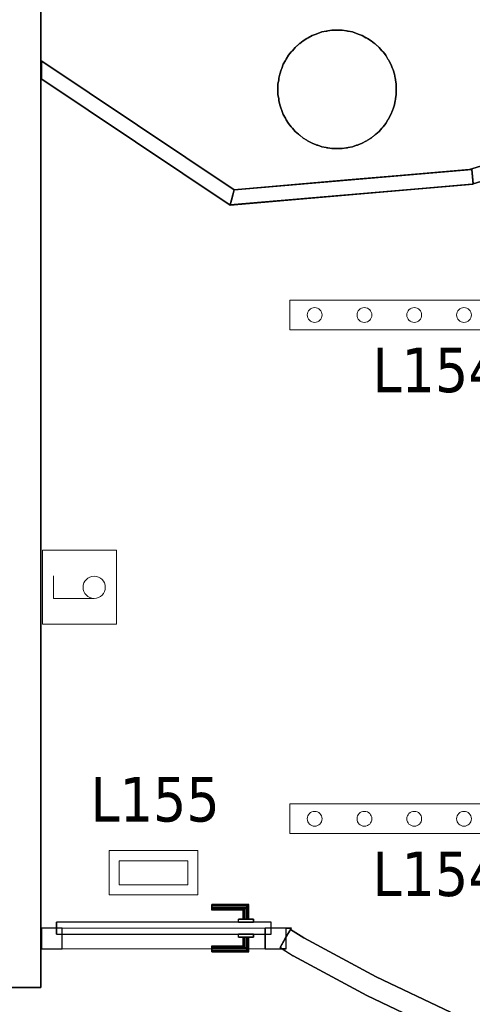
# Model space of a CAD drawing. Header units: metres. Extents: x 391.1 to 427.5, y 12.7 to 28.4.
# Tile 19 of 151: x 409.7 to 411.2, y 18.1 to 21.4. Entities that reach past the tile are written whole.
import ezdxf

# ---------------------------------------------------------------- set-up
doc = ezdxf.new("R2010")
doc.units = ezdxf.units.M
doc.layers.add('01_CARPINTERIA', color=5, linetype='Continuous', lineweight=25, true_color=0x0000ff)
doc.layers.add('01_SUELOS', color=7, linetype='Continuous', lineweight=25, true_color=0x007f00)
for name, color, linetype, lineweight in [('A-COLS-____-MCUT', 7, 'Continuous', 18), ('A-COLS-____-OTLN', 7, 'Continuous', 18), ('A-DETL-GENF-OTLN', 7, 'Continuous', 18), ('A-GENM-____-OTLN', 7, 'Continuous', 18), ('A-WALL-____-MCUT', 7, 'Continuous', 25), ('A-WALL-____-OTLN', 7, 'Continuous', 25), ('E-LITE-____-IDEN', 7, 'Continuous', 30), ('E-LITE-EQPM-IDEN', 7, 'Continuous', 30)]:
    doc.layers.add(name, color=color, linetype=linetype, lineweight=lineweight)
doc.styles.add('Tahoma_4', font='tahoma.ttf', dxfattribs={"height": 0.15})

# ---------------------------------------------------------------- blocks, each defined once
blk = doc.blocks.new('Family - Pilar P1-154596-04_ENLLUMENAT_P1')
at = {"layer": 'A-COLS-____-MCUT', "color": 253, "true_color": 0xaaaaaa}
for start, end in [(360, 180), (180, 360)]:
    blk.add_arc((0.2, 0.2), 0.2, start, end, dxfattribs=at)
at = {"layer": 'A-COLS-____-OTLN', "color": 253, "true_color": 0xaaaaaa}
for start, end in [(360, 180), (180, 360)]:
    blk.add_arc((0.2, 0.2), 0.2, start, end, dxfattribs=at)
blk = doc.blocks.new('Family - Mampara P1-154651-04_ENLLUMENAT_P1')
at = {"layer": 'A-WALL-____-MCUT', "color": 253, "true_color": 0xaaaaaa}
for p, q in [((-0.0334, 0.05), (0, 0)), ((0.7484, 0.05), (-0.0334, 0.05)), ((0.7658, 0), (0.7484, 0.05)), ((0, 0), (0.7658, 0))]:
    blk.add_line(p, q, dxfattribs=at)
at = {"layer": 'A-WALL-____-OTLN', "color": 253, "true_color": 0xaaaaaa}
for p, q in [((-0.0334, 0.05), (0, 0)), ((0.7484, 0.05), (-0.0334, 0.05)), ((0.7658, 0), (0.7484, 0.05)), ((0, 0), (0.7658, 0))]:
    blk.add_line(p, q, dxfattribs=at)
at = {"layer": 'A-WALL-____-OTLN', "color": 253, "lineweight": 18, "true_color": 0xaaaaaa}
blk.add_line((0, 0), (0.7658, 0), dxfattribs=at)
blk = doc.blocks.new('Family - Envans P1-154785-04_ENLLUMENAT_P1')
at = {"layer": 'A-WALL-____-MCUT', "color": 253, "true_color": 0xaaaaaa}
for p, q in [((0, 0.12), (0, 0)), ((0, 0), (4.1002, 0))]:
    blk.add_line(p, q, dxfattribs=at)
at = {"layer": 'A-WALL-____-OTLN', "color": 253, "true_color": 0xaaaaaa}
for p, q in [((0, 0.12), (0, 0)), ((0, 0), (4.1002, 0))]:
    blk.add_line(p, q, dxfattribs=at)
at = {"layer": 'A-WALL-____-OTLN', "color": 253, "lineweight": 18, "true_color": 0xaaaaaa}
blk.add_line((0, 0), (4.1002, 0), dxfattribs=at)
blk = doc.blocks.new('Family - LONDR55-XX_ZZ-ARQ-CAA-M3D-Londres55-154851-04_ENLLUMENAT_P1')
at = {"layer": '01_CARPINTERIA', "color": 161, "true_color": 0xaaaaff}
for p, q in [((0.5752, 0.1487), (0.5752, 0.15)), ((0.5752, 0.15), (0.5752, 0.1487)), ((0.7002, 0.15), (0.5752, 0.15)), ((0.5752, 0.145), (0.5752, 0.1487)), ((0.5752, 0.1487), (0.5752, 0.145)), ((0.6989, 0.1487), (0.5752, 0.1487)), ((0.6989, 0.1487), (0.5752, 0.1487)), ((0.5752, 0.14), (0.5752, 0.145)), ((0.5752, 0.145), (0.5752, 0.14)), ((0.6952, 0.145), (0.5752, 0.145)), ((0.6952, 0.145), (0.5752, 0.145)), ((0.5752, 0.135), (0.5752, 0.14)), ((0.5752, 0.14), (0.5752, 0.135)), ((0.5752, 0.14), (0.6902, 0.14)), ((0.6902, 0.14), (0.5752, 0.14)), ((0.5752, 0.135), (0.5752, 0.1313)), ((0.5752, 0.1313), (0.5752, 0.135)), ((0.6852, 0.135), (0.5752, 0.135)), ((0.6852, 0.135), (0.5752, 0.135)), ((0.6816, 0.1313), (0.6852, 0.135)), ((0.6852, 0.135), (0.6816, 0.1313)), ((0.6852, 0.135), (0.6902, 0.14)), ((0.6902, 0.14), (0.6852, 0.135)), ((0.6852, 0.1), (0.6852, 0.135)), ((0.6852, 0.1), (0.6852, 0.135)), ((0.6952, 0.145), (0.6902, 0.14)), ((0.6902, 0.14), (0.6952, 0.145)), ((0.6902, 0.14), (0.6902, 0.1)), ((0.6902, 0.1), (0.6902, 0.14)), ((0.6989, 0.1487), (0.6952, 0.145)), ((0.6952, 0.145), (0.6989, 0.1487)), ((0.6952, 0.1), (0.6952, 0.145)), ((0.6952, 0.1), (0.6952, 0.145)), ((0.7002, 0.15), (0.6989, 0.1487)), ((0.6989, 0.1487), (0.7002, 0.15)), ((0.6989, 0.1), (0.6989, 0.1487)), ((0.6989, 0.1), (0.6989, 0.1487)), ((0.7002, 0.1), (0.7002, 0.15)), ((0.5752, 0.1313), (0.5752, 0.13)), ((0.5752, 0.13), (0.5752, 0.1313)), ((0.6816, 0.1313), (0.5752, 0.1313)), ((0.6816, 0.1313), (0.5752, 0.1313)), ((0.6802, 0.13), (0.5752, 0.13)), ((0.7152, 0.1), (0.6652, 0.1)), ((0.6652, 0.1), (0.7152, 0.1)), ((0.6652, 0.09), (0.6652, 0.1)), ((0.6652, 0.09), (0.6652, 0.1)), ((0.6802, 0.13), (0.6816, 0.1313)), ((0.6816, 0.1313), (0.6802, 0.13)), ((0.6802, 0.1), (0.6802, 0.13)), ((0.6816, 0.1), (0.6802, 0.1)), ((0.6802, 0.1), (0.6816, 0.1)), ((0.6816, 0.1), (0.6816, 0.1313)), ((0.6816, 0.1), (0.6816, 0.1313)), ((0.6852, 0.1), (0.6816, 0.1)), ((0.6816, 0.1), (0.6852, 0.1)), ((0.6902, 0.1), (0.6852, 0.1)), ((0.6852, 0.1), (0.6902, 0.1)), ((0.6952, 0.1), (0.6902, 0.1)), ((0.6902, 0.1), (0.6952, 0.1)), ((0.6952, 0.1), (0.6989, 0.1)), ((0.6989, 0.1), (0.6952, 0.1)), ((0.6989, 0.1), (0.7002, 0.1)), ((0.7002, 0.1), (0.6989, 0.1)), ((0.7152, 0.09), (0.7152, 0.1)), ((0.7152, 0.1), (0.7152, 0.09)), ((0.07, 0.07), (0, 0.07)), ((0, 0.07), (0, 0)), ((0.07, 0.07), (0, 0.07)), ((0, 0), (0, 0.07)), ((0.7752, 0.09), (0.05, 0.09)), ((0.05, 0.09), (0.05, 0.05)), ((0.7752, 0.09), (0.05, 0.09)), ((0.05, 0.05), (0.05, 0.09)), ((0.07, 0), (0.07, 0.07)), ((0.07, 0), (0.07, 0.07)), ((0.7152, 0.09), (0.6652, 0.09)), ((0.6652, 0.09), (0.7152, 0.09)), ((0.8252, 0.07), (0.7552, 0.07)), ((0.7552, 0.07), (0.7552, 0)), ((0.8252, 0.07), (0.7552, 0.07)), ((0.7552, 0), (0.7552, 0.07)), ((0.7752, 0.05), (0.7752, 0.09)), ((0.7752, 0.05), (0.7752, 0.09)), ((0.8252, 0), (0.8252, 0.07)), ((0.8252, 0), (0.8252, 0.07)), ((0.05, 0.05), (0.7752, 0.05)), ((0.05, 0.05), (0.7752, 0.05)), ((0.6652, 0.05), (0.7152, 0.05)), ((0.7152, 0.05), (0.6652, 0.05)), ((0.6652, 0.04), (0.6652, 0.05)), ((0.6652, 0.04), (0.6652, 0.05)), ((0.6652, 0.04), (0.7152, 0.04)), ((0.7152, 0.04), (0.6652, 0.04)), ((0.6816, 0.04), (0.6802, 0.04)), ((0.6802, 0.04), (0.6816, 0.04)), ((0.6802, 0.01), (0.6802, 0.04)), ((0.6852, 0.04), (0.6816, 0.04)), ((0.6816, 0.04), (0.6852, 0.04)), ((0.6816, 0.0087), (0.6816, 0.04)), ((0.6816, 0.0087), (0.6816, 0.04)), ((0.6852, 0.04), (0.6902, 0.04)), ((0.6902, 0.04), (0.6852, 0.04)), ((0.6852, 0.005), (0.6852, 0.04)), ((0.6852, 0.005), (0.6852, 0.04)), ((0.6902, 0.04), (0.6952, 0.04)), ((0.6952, 0.04), (0.6902, 0.04)), ((0.6902, 0.04), (0.6902, 0)), ((0.6902, 0), (0.6902, 0.04)), ((0.6952, 0.04), (0.6989, 0.04)), ((0.6989, 0.04), (0.6952, 0.04)), ((0.6952, -0.005), (0.6952, 0.04)), ((0.6952, -0.005), (0.6952, 0.04)), ((0.6989, 0.04), (0.7002, 0.04)), ((0.7002, 0.04), (0.6989, 0.04)), ((0.6989, -0.0087), (0.6989, 0.04)), ((0.6989, -0.0087), (0.6989, 0.04)), ((0.7002, -0.01), (0.7002, 0.04)), ((0.7152, 0.04), (0.7152, 0.05)), ((0.7152, 0.05), (0.7152, 0.04)), ((0, 0), (0.07, 0)), ((0, 0), (0.07, 0)), ((0.5752, 0.0087), (0.5752, 0.01)), ((0.5752, 0.01), (0.5752, 0.0087)), ((0.5752, 0.01), (0.6802, 0.01)), ((0.5752, 0.005), (0.5752, 0.0087)), ((0.5752, 0.0087), (0.5752, 0.005)), ((0.5752, 0.0087), (0.6816, 0.0087)), ((0.5752, 0.0087), (0.6816, 0.0087)), ((0.5752, 0), (0.5752, 0.005)), ((0.5752, 0.005), (0.5752, 0)), ((0.5752, 0.005), (0.6852, 0.005)), ((0.5752, 0.005), (0.6852, 0.005)), ((0.5752, -0.005), (0.5752, 0)), ((0.5752, 0), (0.5752, -0.005)), ((0.6902, 0), (0.5752, 0)), ((0.5752, 0), (0.6902, 0)), ((0.6816, 0.0087), (0.6802, 0.01)), ((0.6802, 0.01), (0.6816, 0.0087)), ((0.6852, 0.005), (0.6816, 0.0087)), ((0.6816, 0.0087), (0.6852, 0.005)), ((0.6902, 0), (0.6852, 0.005)), ((0.6852, 0.005), (0.6902, 0)), ((0.6952, -0.005), (0.6902, 0)), ((0.7552, 0), (0.8252, 0)), ((0.7552, 0), (0.8252, 0)), ((0.5752, -0.005), (0.5752, -0.0087)), ((0.5752, -0.0087), (0.5752, -0.005)), ((0.5752, -0.005), (0.6952, -0.005)), ((0.5752, -0.005), (0.6952, -0.005)), ((0.5752, -0.0087), (0.5752, -0.01)), ((0.5752, -0.01), (0.5752, -0.0087)), ((0.5752, -0.0087), (0.6989, -0.0087)), ((0.5752, -0.0087), (0.6989, -0.0087)), ((0.5752, -0.01), (0.7002, -0.01)), ((0.6902, 0), (0.6952, -0.005)), ((0.6952, -0.005), (0.6989, -0.0087)), ((0.6989, -0.0087), (0.6952, -0.005)), ((0.6989, -0.0087), (0.7002, -0.01)), ((0.7002, -0.01), (0.6989, -0.0087))]:
    blk.add_line(p, q, dxfattribs=at)
blk = doc.blocks.new('Family - Porta P1-154852-04_ENLLUMENAT_P1')
blk.add_blockref('Family - LONDR55-XX_ZZ-ARQ-CAA-M3D-Londres55-154851-04_ENLLUMENAT_P1', (0, 0))
blk = doc.blocks.new('Family - Envans P1-154955-04_ENLLUMENAT_P1')
at = {"layer": 'A-WALL-____-MCUT', "color": 253, "true_color": 0xaaaaaa}
for p, q in [((0.8435, 0.07), (0.8435, 0)), ((0.8458, 0.07), (0.8435, 0.07)), ((0.8458, 0), (0.8458, 0.07)), ((0.0183, 0.0311), (0, 0)), ((0, 0), (0.0183, 0)), ((0.0183, 0), (0.0183, 0.0311)), ((0.8435, 0), (0.8458, 0))]:
    blk.add_line(p, q, dxfattribs=at)
at = {"layer": 'A-WALL-____-OTLN', "color": 253, "true_color": 0xaaaaaa}
for p, q in [((0.8435, 0.07), (0.8435, 0)), ((0.8435, 0.07), (0.8458, 0.07)), ((0.8458, 0.07), (0.8458, 0)), ((0.0183, 0.0311), (0, 0)), ((0.0183, 0), (0, 0)), ((0.0183, 0), (0.0183, 0.0311)), ((0.8458, 0), (0.8435, 0))]:
    blk.add_line(p, q, dxfattribs=at)
at = {"layer": 'A-WALL-____-OTLN', "color": 253, "lineweight": 18, "true_color": 0xaaaaaa}
blk.add_line((0, 0), (0.8458, 0), dxfattribs=at)
blk = doc.blocks.new('Family - Vano de puerta P1-154957-04_ENLLUMENAT_P1')
at = {"layer": 'A-GENM-____-OTLN', "color": 253, "true_color": 0xaaaaaa}
for p, q in [((409.7493, 18.3096), (409.7493, 18.2396)), ((410.5745, 18.3096), (409.7493, 18.3096)), ((409.7493, 18.3096), (409.7493, 18.2396)), ((409.7493, 18.3096), (410.5745, 18.3096)), ((410.5745, 18.2396), (410.5745, 18.3096)), ((410.5745, 18.3096), (410.5745, 18.2396)), ((409.7493, 18.2396), (410.5745, 18.2396)), ((410.5745, 18.2396), (409.7493, 18.2396))]:
    blk.add_line(p, q, dxfattribs=at)
blk = doc.blocks.new('Family - Envans P1-155028-04_ENLLUMENAT_P1')
at = {"layer": 'A-WALL-____-MCUT', "color": 253, "true_color": 0xaaaaaa}
for p, q in [((0.0355, 0.8037), (0.0202, 0.7777)), ((0.0799, 0.7765), (0.0355, 0.8037)), ((0.0202, 0.7777), (0.0202, 0.7388)), ((0.3246, 0.6443), (0.0799, 0.7765)), ((0.0202, 0.7388), (0.0074, 0.7388)), ((0.0074, 0.7388), (0.045, 0.7158)), ((0.045, 0.7158), (0.2929, 0.5819)), ((0.5759, 0.5251), (0.3246, 0.6443)), ((0.2929, 0.5819), (0.5475, 0.461))]:
    blk.add_line(p, q, dxfattribs=at)
at = {"layer": 'A-WALL-____-OTLN', "color": 253, "true_color": 0xaaaaaa}
for p, q in [((0.0355, 0.8037), (0, 0.7433)), ((0.0355, 0.8037), (0.0799, 0.7765)), ((0, 0.7433), (0.0202, 0.7777)), ((0.0202, 0.7777), (0.0202, 0.7388)), ((0.0799, 0.7765), (0.3246, 0.6443)), ((0.0074, 0.7388), (0, 0.7433)), ((0, 0.7433), (0.045, 0.7158)), ((0.0202, 0.7388), (0.0074, 0.7388)), ((0.2929, 0.5819), (0.045, 0.7158)), ((0.3246, 0.6443), (0.5759, 0.5251)), ((0.5475, 0.461), (0.2929, 0.5819))]:
    blk.add_line(p, q, dxfattribs=at)
blk = doc.blocks.new('Family - Mampara P1-155043-04_ENLLUMENAT_P1')
at = {"layer": 'A-WALL-____-MCUT', "color": 253, "true_color": 0xaaaaaa}
for p, q in [((0.0084, 0.024), (0.0176, 0.0499)), ((0.0176, 0.05), (0.0175, 0.05)), ((0.0175, 0.05), (0.404, 0.05)), ((0.0176, 0.0499), (0.0176, 0.05)), ((0.404, 0.05), (0.8232, 0.05)), ((0.8232, 0.05), (0.8232, 0.026)), ((0, 0), (0.0084, 0.024)), ((0.4283, 0), (0, 0)), ((0.8232, 0), (0.4283, 0)), ((0.8232, 0.026), (0.8232, 0))]:
    blk.add_line(p, q, dxfattribs=at)
at = {"layer": 'A-WALL-____-OTLN', "color": 253, "true_color": 0xaaaaaa}
for p, q in [((0.0176, 0.0499), (0, 0)), ((0.0176, 0.0499), (0, 0)), ((0.0176, 0.0499), (0.0084, 0.024)), ((0.0175, 0.05), (0.0176, 0.0499)), ((0.0175, 0.05), (0.0176, 0.05)), ((0.0175, 0.05), (0.0176, 0.0499)), ((0.0175, 0.05), (0.8232, 0.05)), ((0.8232, 0.05), (0.0175, 0.05)), ((0.404, 0.05), (0.0175, 0.05)), ((0.0176, 0.05), (0.0176, 0.0499)), ((0.8232, 0.05), (0.404, 0.05)), ((0.8232, 0.05), (0.8232, 0)), ((0.8232, 0), (0.8232, 0.05)), ((0.8232, 0.026), (0.8232, 0.05)), ((0.0084, 0.024), (0, 0)), ((0.8232, 0), (0.8232, 0.026)), ((0.8232, 0), (0, 0)), ((0, 0), (0.8232, 0)), ((0, 0), (0.4283, 0)), ((0.4283, 0), (0.8232, 0))]:
    blk.add_line(p, q, dxfattribs=at)
at = {"layer": 'A-WALL-____-OTLN', "color": 253, "lineweight": 18, "true_color": 0xaaaaaa}
blk.add_line((0, 0), (0.8232, 0), dxfattribs=at)
blk = doc.blocks.new('Family - LONDR55-XX_ZZ-ARQ-CAA-M3D-Londres55-155045-04_ENLLUMENAT_P1')
at = {"layer": '01_SUELOS', "color": 9, "true_color": 0xaad4aa}
for p, q in [((14.3193, 8.1388), (12.9062, 7.6988)), ((12.9062, 7.6988), (14.3193, 8.1388)), ((11.4498, 8.0556), (11.4498, 4.9888)), ((11.4498, 4.9888), (11.4498, 8.0556)), ((12.0892, 7.6288), (11.4498, 8.0556)), ((11.4498, 8.0556), (12.0892, 7.6288)), ((12.9062, 7.6988), (12.0892, 7.6288)), ((12.0892, 7.6288), (12.9062, 7.6988)), ((11.4498, 4.9888), (11.3298, 4.9888)), ((11.3298, 4.9888), (11.4498, 4.9888))]:
    blk.add_line(p, q, dxfattribs=at)
blk = doc.blocks.new('Family - Paviment P1-155152-04_ENLLUMENAT_P1')
at = {"layer": '01_SUELOS', "color": 9, "true_color": 0xaad4aa}
for p, q in [((0, 1.4587), (0, 0.4356)), ((0, 0.4356), (0, 1.4587)), ((0.9344, 0.5274), (0.9481, 0.5324)), ((0.9481, 0.5324), (0.9344, 0.5274)), ((0.9481, 0.5324), (0.9625, 0.5349)), ((0.9625, 0.5349), (0.9481, 0.5324)), ((0.9625, 0.5349), (0.9653, 0.5356)), ((0.9653, 0.5356), (0.9625, 0.5349)), ((0.9653, 0.5356), (0.9682, 0.5359)), ((0.9682, 0.5359), (0.9653, 0.5356)), ((0.9682, 0.5359), (0.9825, 0.5384)), ((0.9825, 0.5384), (0.9682, 0.5359)), ((0.9825, 0.5384), (1.0175, 0.5384)), ((1.0175, 0.5384), (0.9825, 0.5384)), ((1.0175, 0.5384), (1.0318, 0.5359)), ((1.0318, 0.5359), (1.0175, 0.5384)), ((1.0318, 0.5359), (1.0347, 0.5356)), ((1.0347, 0.5356), (1.0318, 0.5359)), ((1.0347, 0.5356), (1.0375, 0.5349)), ((1.0375, 0.5349), (1.0347, 0.5356)), ((1.0375, 0.5349), (1.0519, 0.5324)), ((1.0519, 0.5324), (1.0375, 0.5349)), ((1.0519, 0.5324), (1.0656, 0.5274)), ((1.0656, 0.5274), (1.0519, 0.5324)), ((0.8738, 0.4936), (0.885, 0.5029)), ((0.885, 0.5029), (0.8738, 0.4936)), ((0.885, 0.5029), (0.8976, 0.5102)), ((0.8976, 0.5102), (0.885, 0.5029)), ((0.8976, 0.5102), (0.9, 0.5119)), ((0.9, 0.5119), (0.8976, 0.5102)), ((0.9, 0.5119), (0.9026, 0.5131)), ((0.9026, 0.5131), (0.9, 0.5119)), ((0.9026, 0.5131), (0.9153, 0.5204)), ((0.9153, 0.5204), (0.9026, 0.5131)), ((0.9153, 0.5204), (0.929, 0.5254)), ((0.929, 0.5254), (0.9153, 0.5204)), ((0.929, 0.5254), (0.9316, 0.5266)), ((0.9316, 0.5266), (0.929, 0.5254)), ((0.9316, 0.5266), (0.9344, 0.5274)), ((0.9344, 0.5274), (0.9316, 0.5266)), ((1.0656, 0.5274), (1.0684, 0.5266)), ((1.0684, 0.5266), (1.0656, 0.5274)), ((1.0684, 0.5266), (1.071, 0.5254)), ((1.071, 0.5254), (1.0684, 0.5266)), ((1.071, 0.5254), (1.0847, 0.5204)), ((1.0847, 0.5204), (1.071, 0.5254)), ((1.0847, 0.5204), (1.0974, 0.5131)), ((1.0974, 0.5131), (1.0847, 0.5204)), ((1.0974, 0.5131), (1.1, 0.5119)), ((1.1, 0.5119), (1.0974, 0.5131)), ((1.1, 0.5119), (1.1024, 0.5102)), ((1.1024, 0.5102), (1.1, 0.5119)), ((1.1024, 0.5102), (1.115, 0.5029)), ((1.115, 0.5029), (1.1024, 0.5102)), ((1.115, 0.5029), (1.1262, 0.4936)), ((1.1262, 0.4936), (1.115, 0.5029)), ((1.4467, 0.068), (2.86, 0.5081)), ((2.86, 0.5081), (1.4467, 0.068)), ((0.8451, 0.4649), (0.8468, 0.4672)), ((0.8468, 0.4672), (0.8451, 0.4649)), ((0.8468, 0.4672), (0.8489, 0.4693)), ((0.8489, 0.4693), (0.8468, 0.4672)), ((0.8489, 0.4693), (0.8582, 0.4805)), ((0.8582, 0.4805), (0.8489, 0.4693)), ((0.8582, 0.4805), (0.8694, 0.4898)), ((0.8694, 0.4898), (0.8582, 0.4805)), ((0.8694, 0.4898), (0.8714, 0.4919)), ((0.8714, 0.4919), (0.8694, 0.4898)), ((0.8714, 0.4919), (0.8738, 0.4936)), ((0.8738, 0.4936), (0.8714, 0.4919)), ((1.1262, 0.4936), (1.1286, 0.4919)), ((1.1286, 0.4919), (1.1262, 0.4936)), ((1.1286, 0.4919), (1.1306, 0.4898)), ((1.1306, 0.4898), (1.1286, 0.4919)), ((1.1306, 0.4898), (1.1418, 0.4805)), ((1.1418, 0.4805), (1.1306, 0.4898)), ((1.1418, 0.4805), (1.1511, 0.4693)), ((1.1511, 0.4693), (1.1418, 0.4805)), ((1.1511, 0.4693), (1.1532, 0.4672)), ((1.1532, 0.4672), (1.1511, 0.4693)), ((1.1532, 0.4672), (1.1549, 0.4649)), ((1.1549, 0.4649), (1.1532, 0.4672)), ((0, 0.4356), (0.6526, 0)), ((0.6526, 0), (0, 0.4356)), ((0.8183, 0.4234), (0.8256, 0.436)), ((0.8256, 0.436), (0.8183, 0.4234)), ((0.8256, 0.436), (0.8268, 0.4387)), ((0.8268, 0.4387), (0.8256, 0.436)), ((0.8268, 0.4387), (0.8285, 0.4411)), ((0.8285, 0.4411), (0.8268, 0.4387)), ((0.8285, 0.4411), (0.8358, 0.4537)), ((0.8358, 0.4537), (0.8285, 0.4411)), ((0.8358, 0.4537), (0.8451, 0.4649)), ((0.8451, 0.4649), (0.8358, 0.4537)), ((1.1549, 0.4649), (1.1642, 0.4537)), ((1.1642, 0.4537), (1.1549, 0.4649)), ((1.1642, 0.4537), (1.1715, 0.4411)), ((1.1715, 0.4411), (1.1642, 0.4537)), ((1.1715, 0.4411), (1.1732, 0.4387)), ((1.1732, 0.4387), (1.1715, 0.4411)), ((1.1732, 0.4387), (1.1744, 0.436)), ((1.1744, 0.436), (1.1732, 0.4387)), ((1.1744, 0.436), (1.1817, 0.4234)), ((1.1817, 0.4234), (1.1744, 0.436)), ((0.8063, 0.3906), (0.8113, 0.4043)), ((0.8113, 0.4043), (0.8063, 0.3906)), ((0.8113, 0.4043), (0.8121, 0.4071)), ((0.8121, 0.4071), (0.8113, 0.4043)), ((0.8121, 0.4071), (0.8133, 0.4097)), ((0.8133, 0.4097), (0.8121, 0.4071)), ((0.8133, 0.4097), (0.8183, 0.4234)), ((0.8183, 0.4234), (0.8133, 0.4097)), ((1.1817, 0.4234), (1.1867, 0.4097)), ((1.1867, 0.4097), (1.1817, 0.4234)), ((1.1867, 0.4097), (1.1879, 0.4071)), ((1.1879, 0.4071), (1.1867, 0.4097)), ((1.1879, 0.4071), (1.1887, 0.4043)), ((1.1887, 0.4043), (1.1879, 0.4071)), ((1.1887, 0.4043), (1.1937, 0.3906)), ((1.1937, 0.3906), (1.1887, 0.4043)), ((0.8003, 0.3562), (0.8028, 0.3705)), ((0.8028, 0.3705), (0.8003, 0.3562)), ((0.8028, 0.3705), (0.803, 0.3734)), ((0.803, 0.3734), (0.8028, 0.3705)), ((0.803, 0.3734), (0.8038, 0.3762)), ((0.8038, 0.3762), (0.803, 0.3734)), ((0.8038, 0.3762), (0.8063, 0.3906)), ((0.8063, 0.3906), (0.8038, 0.3762)), ((1.1937, 0.3906), (1.1962, 0.3762)), ((1.1962, 0.3762), (1.1937, 0.3906)), ((1.1962, 0.3762), (1.197, 0.3734)), ((1.197, 0.3734), (1.1962, 0.3762)), ((1.197, 0.3734), (1.1972, 0.3705)), ((1.1972, 0.3705), (1.197, 0.3734)), ((1.1972, 0.3705), (1.1997, 0.3562)), ((1.1997, 0.3562), (1.1972, 0.3705)), ((0.8003, 0.3212), (0.8003, 0.3562)), ((0.8003, 0.3562), (0.8003, 0.3212)), ((1.1997, 0.3562), (1.1997, 0.3212)), ((1.1997, 0.3212), (1.1997, 0.3562)), ((0.8028, 0.3069), (0.8003, 0.3212)), ((0.8003, 0.3212), (0.8028, 0.3069)), ((0.803, 0.304), (0.8028, 0.3069)), ((0.8028, 0.3069), (0.803, 0.304)), ((0.8038, 0.3011), (0.803, 0.304)), ((0.803, 0.304), (0.8038, 0.3011)), ((0.8063, 0.2868), (0.8038, 0.3011)), ((0.8038, 0.3011), (0.8063, 0.2868)), ((1.1962, 0.3011), (1.1937, 0.2868)), ((1.1937, 0.2868), (1.1962, 0.3011)), ((1.197, 0.304), (1.1962, 0.3011)), ((1.1962, 0.3011), (1.197, 0.304)), ((1.1972, 0.3069), (1.197, 0.304)), ((1.197, 0.304), (1.1972, 0.3069)), ((1.1997, 0.3212), (1.1972, 0.3069)), ((1.1972, 0.3069), (1.1997, 0.3212)), ((0.8113, 0.2731), (0.8063, 0.2868)), ((0.8063, 0.2868), (0.8113, 0.2731)), ((0.8121, 0.2703), (0.8113, 0.2731)), ((0.8113, 0.2731), (0.8121, 0.2703)), ((0.8133, 0.2676), (0.8121, 0.2703)), ((0.8121, 0.2703), (0.8133, 0.2676)), ((0.8183, 0.2539), (0.8133, 0.2676)), ((0.8133, 0.2676), (0.8183, 0.2539)), ((1.1867, 0.2676), (1.1817, 0.2539)), ((1.1817, 0.2539), (1.1867, 0.2676)), ((1.1879, 0.2703), (1.1867, 0.2676)), ((1.1867, 0.2676), (1.1879, 0.2703)), ((1.1887, 0.2731), (1.1879, 0.2703)), ((1.1879, 0.2703), (1.1887, 0.2731)), ((1.1937, 0.2868), (1.1887, 0.2731)), ((1.1887, 0.2731), (1.1937, 0.2868)), ((0.8256, 0.2413), (0.8183, 0.2539)), ((0.8183, 0.2539), (0.8256, 0.2413)), ((0.8268, 0.2387), (0.8256, 0.2413)), ((0.8256, 0.2413), (0.8268, 0.2387)), ((0.8285, 0.2363), (0.8268, 0.2387)), ((0.8268, 0.2387), (0.8285, 0.2363)), ((0.8358, 0.2237), (0.8285, 0.2363)), ((0.8285, 0.2363), (0.8358, 0.2237)), ((1.1715, 0.2363), (1.1642, 0.2237)), ((1.1642, 0.2237), (1.1715, 0.2363)), ((1.1732, 0.2387), (1.1715, 0.2363)), ((1.1715, 0.2363), (1.1732, 0.2387)), ((1.1744, 0.2413), (1.1732, 0.2387)), ((1.1732, 0.2387), (1.1744, 0.2413)), ((1.1817, 0.2539), (1.1744, 0.2413)), ((1.1744, 0.2413), (1.1817, 0.2539)), ((0.8451, 0.2125), (0.8358, 0.2237)), ((0.8358, 0.2237), (0.8451, 0.2125)), ((0.8468, 0.2101), (0.8451, 0.2125)), ((0.8451, 0.2125), (0.8468, 0.2101)), ((0.8489, 0.2081), (0.8468, 0.2101)), ((0.8468, 0.2101), (0.8489, 0.2081)), ((0.8582, 0.1969), (0.8489, 0.2081)), ((0.8489, 0.2081), (0.8582, 0.1969)), ((1.1511, 0.2081), (1.1418, 0.1969)), ((1.1418, 0.1969), (1.1511, 0.2081)), ((1.1532, 0.2101), (1.1511, 0.2081)), ((1.1511, 0.2081), (1.1532, 0.2101)), ((1.1549, 0.2125), (1.1532, 0.2101)), ((1.1532, 0.2101), (1.1549, 0.2125)), ((1.1642, 0.2237), (1.1549, 0.2125)), ((1.1549, 0.2125), (1.1642, 0.2237)), ((0.8694, 0.1875), (0.8582, 0.1969)), ((0.8582, 0.1969), (0.8694, 0.1875)), ((0.8714, 0.1855), (0.8694, 0.1875)), ((0.8694, 0.1875), (0.8714, 0.1855)), ((0.8738, 0.1838), (0.8714, 0.1855)), ((0.8714, 0.1855), (0.8738, 0.1838)), ((0.885, 0.1744), (0.8738, 0.1838)), ((0.8738, 0.1838), (0.885, 0.1744)), ((0.8976, 0.1672), (0.885, 0.1744)), ((0.885, 0.1744), (0.8976, 0.1672)), ((0.9, 0.1655), (0.8976, 0.1672)), ((0.8976, 0.1672), (0.9, 0.1655)), ((1.1024, 0.1672), (1.1, 0.1655)), ((1.1, 0.1655), (1.1024, 0.1672)), ((1.115, 0.1744), (1.1024, 0.1672)), ((1.1024, 0.1672), (1.115, 0.1744)), ((1.1262, 0.1838), (1.115, 0.1744)), ((1.115, 0.1744), (1.1262, 0.1838)), ((1.1286, 0.1855), (1.1262, 0.1838)), ((1.1262, 0.1838), (1.1286, 0.1855)), ((1.1306, 0.1875), (1.1286, 0.1855)), ((1.1286, 0.1855), (1.1306, 0.1875)), ((1.1418, 0.1969), (1.1306, 0.1875)), ((1.1306, 0.1875), (1.1418, 0.1969)), ((0.9026, 0.1642), (0.9, 0.1655)), ((0.9, 0.1655), (0.9026, 0.1642)), ((0.9153, 0.157), (0.9026, 0.1642)), ((0.9026, 0.1642), (0.9153, 0.157)), ((0.929, 0.152), (0.9153, 0.157)), ((0.9153, 0.157), (0.929, 0.152)), ((0.9316, 0.1507), (0.929, 0.152)), ((0.929, 0.152), (0.9316, 0.1507)), ((0.9344, 0.15), (0.9316, 0.1507)), ((0.9316, 0.1507), (0.9344, 0.15)), ((0.9481, 0.145), (0.9344, 0.15)), ((0.9344, 0.15), (0.9481, 0.145)), ((0.9625, 0.1425), (0.9481, 0.145)), ((0.9481, 0.145), (0.9625, 0.1425)), ((0.9653, 0.1417), (0.9625, 0.1425)), ((0.9625, 0.1425), (0.9653, 0.1417)), ((0.9682, 0.1415), (0.9653, 0.1417)), ((0.9653, 0.1417), (0.9682, 0.1415)), ((0.9825, 0.1389), (0.9682, 0.1415)), ((0.9682, 0.1415), (0.9825, 0.1389)), ((1.0175, 0.1389), (0.9825, 0.1389)), ((0.9825, 0.1389), (1.0175, 0.1389)), ((1.0318, 0.1415), (1.0175, 0.1389)), ((1.0175, 0.1389), (1.0318, 0.1415)), ((1.0347, 0.1417), (1.0318, 0.1415)), ((1.0318, 0.1415), (1.0347, 0.1417)), ((1.0375, 0.1425), (1.0347, 0.1417)), ((1.0347, 0.1417), (1.0375, 0.1425)), ((1.0519, 0.145), (1.0375, 0.1425)), ((1.0375, 0.1425), (1.0519, 0.145)), ((1.0656, 0.15), (1.0519, 0.145)), ((1.0519, 0.145), (1.0656, 0.15)), ((1.0684, 0.1507), (1.0656, 0.15)), ((1.0656, 0.15), (1.0684, 0.1507)), ((1.071, 0.152), (1.0684, 0.1507)), ((1.0684, 0.1507), (1.071, 0.152)), ((1.0847, 0.157), (1.071, 0.152)), ((1.071, 0.152), (1.0847, 0.157)), ((1.0974, 0.1642), (1.0847, 0.157)), ((1.0847, 0.157), (1.0974, 0.1642)), ((1.1, 0.1655), (1.0974, 0.1642)), ((1.0974, 0.1642), (1.1, 0.1655)), ((0.6526, 0), (1.4467, 0.068)), ((1.4467, 0.068), (0.6526, 0))]:
    blk.add_line(p, q, dxfattribs=at)
blk = doc.blocks.new('Family - Mampara P1-155183-04_ENLLUMENAT_P1')
at = {"layer": 'A-WALL-____-MCUT', "color": 253, "true_color": 0xaaaaaa}
for p, q in [((0.0106, 0.0482), (0, 0)), ((1.4824, 0.05), (0.0022, 0.05)), ((0.0022, 0.05), (0.0106, 0.0482)), ((1.4767, 0), (1.4824, 0.05)), ((0, 0), (1.4767, 0))]:
    blk.add_line(p, q, dxfattribs=at)
at = {"layer": 'A-WALL-____-OTLN', "color": 253, "true_color": 0xaaaaaa}
for p, q in [((0.0106, 0.0482), (0, 0)), ((0.0022, 0.05), (0.0106, 0.0482)), ((1.4824, 0.05), (0.0022, 0.05)), ((1.4767, 0), (1.4824, 0.05)), ((0, 0), (1.4767, 0))]:
    blk.add_line(p, q, dxfattribs=at)
at = {"layer": 'A-WALL-____-OTLN', "color": 253, "lineweight": 18, "true_color": 0xaaaaaa}
blk.add_line((-0.0033, 0), (1.4767, 0), dxfattribs=at)
blk = doc.blocks.new('LONDR55-XX_ZZ-ARQ-CAA-M3D-Londres55_ifc-1-04_ENLLUMENAT_P1')
at = {"layer": '01_CARPINTERIA', "color": 253, "lineweight": 18, "true_color": 0xaaaaaa}
blk.add_blockref('Family - Porta P1-154852-04_ENLLUMENAT_P1', (409.7493, 18.2396), dxfattribs=at)
at = {"layer": '01_SUELOS', "color": 253, "lineweight": 18, "true_color": 0xaaaaaa}
for name, p in [('Family - LONDR55-XX_ZZ-ARQ-CAA-M3D-Londres55-155045-04_ENLLUMENAT_P1', (398.2972, 13.1206)), ('Family - Paviment P1-155152-04_ENLLUMENAT_P1', (409.747, 20.8008))]:
    blk.add_blockref(name, p, dxfattribs=at)
at = {"layer": 'A-COLS-____-OTLN', "color": 253, "lineweight": 18, "true_color": 0xaaaaaa}
blk.add_blockref('Family - Pilar P1-154596-04_ENLLUMENAT_P1', (410.547, 20.9395), dxfattribs=at)
at = {"layer": 'A-GENM-____-OTLN', "color": 253, "lineweight": 18, "true_color": 0xaaaaaa}
blk.add_blockref('Family - Vano de puerta P1-154957-04_ENLLUMENAT_P1', (0, 0), dxfattribs=at)
at = {"layer": 'A-WALL-____-OTLN', "color": 253, "lineweight": 18, "true_color": 0xaaaaaa}
for name, p, rotation in [('Family - Envans P1-154785-04_ENLLUMENAT_P1', (409.747, 18.1095), 90), ('Family - Mampara P1-155183-04_ENLLUMENAT_P1', (411.2065, 20.8204), 17.29540005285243), ('Family - Mampara P1-154651-04_ENLLUMENAT_P1', (409.7494, 21.1746), 326.2778025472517), ('Family - Mampara P1-155043-04_ENLLUMENAT_P1', (410.3864, 20.7495), 4.897070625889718), ('Family - Envans P1-154955-04_ENLLUMENAT_P1', (410.5927, 18.3096), 180)]:
    blk.add_blockref(name, p, dxfattribs=dict(at, rotation=rotation))
blk.add_blockref('Family - Envans P1-155028-04_ENLLUMENAT_P1', (410.5542, 17.5008), dxfattribs=at)
blk = doc.blocks.new('ZYR_06_02_05 LLuminària Suspesa - L 12-850701-04_ENLLUMENAT_P1')
at = {"layer": 'A-DETL-GENF-OTLN', "color": 92, "true_color": 0x00c400}
for p, q in [((-0.84, 0.05), (0.84, 0.05)), ((-0.84, -0.05), (-0.84, 0.05)), ((0.84, 0.05), (0.84, -0.05)), ((0.84, -0.05), (-0.84, -0.05))]:
    blk.add_line(p, q, dxfattribs=at)
for centre in [(-0.756, 0), (-0.588, 0), (-0.42, 0), (-0.252, 0), (-0.105, 0), (0.105, 0), (0.252, 0), (0.42, 0), (0.588, 0), (0.756, 0)]:
    blk.add_circle(centre, 0.025, dxfattribs=at)
blk = doc.blocks.new('ZYR_06_03 Emer Sostre Rect - 01 Emergencia Superficie 01-829055-04_ENLLUMENAT_P1')
at = {"layer": 'A-DETL-GENF-OTLN', "color": 6, "true_color": 0xff00ff}
for p, q in [((-0.15, 0.075), (0.15, 0.075)), ((-0.15, -0.075), (-0.15, 0.075)), ((0.15, 0.075), (0.15, -0.075)), ((-0.1157, 0.0407), (0.1157, 0.0407)), ((-0.1157, -0.0407), (-0.1157, 0.0407)), ((0.1157, 0.0407), (0.1157, -0.0407)), ((0.1157, -0.0407), (-0.1157, -0.0407)), ((0.15, -0.075), (-0.15, -0.075))]:
    blk.add_line(p, q, dxfattribs=at)
blk = doc.blocks.new('ZYR_06_01 Mecanismes - 01 Interruptor-862460-04_ENLLUMENAT_P1')
at = {"layer": 'A-DETL-GENF-OTLN', "color": 92, "true_color": 0x00c400}
for p, q in [((0.5256, 0), (0.7756, 0)), ((0.5256, -0.25), (0.5256, 0)), ((0.7756, 0), (0.7756, -0.25)), ((0.6126, -0.038), (0.6886, -0.038)), ((0.6126, -0.175), (0.6126, -0.038)), ((0.7756, -0.25), (0.5256, -0.25))]:
    blk.add_line(p, q, dxfattribs=at)
blk.add_circle((0.6501, -0.175), 0.0375, dxfattribs=at)

msp = doc.modelspace()

# ---------------------------------------------------------------- block references
at = {"lineweight": 5}
msp.add_blockref('LONDR55-XX_ZZ-ARQ-CAA-M3D-Londres55_ifc-1-04_ENLLUMENAT_P1', (0, 0), dxfattribs=at)
at = {"layer": 'A-DETL-GENF-OTLN', "color": 92, "true_color": 0x00c400}
for name, p, rotation in [('ZYR_06_02_05 LLuminària Suspesa - L 12-850701-04_ENLLUMENAT_P1', (411.4273, 20.3784), 180), ('ZYR_06_01 Mecanismes - 01 Interruptor-862460-04_ENLLUMENAT_P1', (409.752, 18.8096), 89.99999999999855), ('ZYR_06_02_05 LLuminària Suspesa - L 12-850701-04_ENLLUMENAT_P1', (411.4273, 18.6784), 180)]:
    msp.add_blockref(name, p, dxfattribs=dict(at, rotation=rotation))
at = {"layer": 'A-DETL-GENF-OTLN', "color": 6, "true_color": 0xff00ff}
msp.add_blockref('ZYR_06_03 Emer Sostre Rect - 01 Emergencia Superficie 01-829055-04_ENLLUMENAT_P1', (410.1271, 18.4964), dxfattribs=at)

# ---------------------------------------------------------------- texts
at = {"layer": 'E-LITE-EQPM-IDEN', "char_height": 0.15, "width": 1.366877, "attachment_point": 1, "style": 'Tahoma_4'}
for insert in [(410.866, 20.2679), (410.866, 18.5679)]:
    msp.add_mtext('L154.3 (L12)', dxfattribs=dict(at, insert=insert))

# ---------------------------------------------------------------- next in the draw order: texts
at = {"layer": 'E-LITE-____-IDEN', "insert": (409.9144, 18.8193), "char_height": 0.15, "width": 0.517088, "attachment_point": 1, "style": 'Tahoma_4', "bg_fill": 3, "box_fill_scale": 1.25, "bg_fill_color": 256, "bg_fill_true_color": 13158600, "bg_fill_transparency": 0}
msp.add_mtext('L155', dxfattribs=at)

doc.saveas('drawing.dxf')
